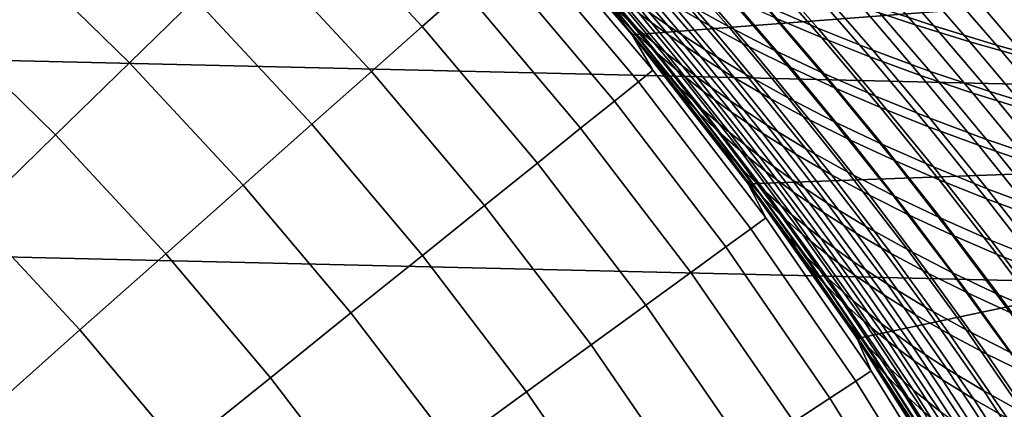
# Model space of a CAD drawing. Header units: metres. Extents: x -28 to 70, y -212 to 27.
# Tile 147 of 220: x 13.51 to 19.13, y 11.82 to 14.04. Entities that reach past the tile are written whole.
import ezdxf

# ---------------------------------------------------------------- set-up
doc = ezdxf.new("R2010")
doc.units = ezdxf.units.M
doc.layers.add('solid_10_261_012_XXX', color=7, linetype='CONTINUOUS')

msp = doc.modelspace()

# ---------------------------------------------------------------- linework, layer by layer
at = {"layer": 'solid_10_261_012_XXX'}
for points in [[(-22.547155, 15.744069, -5), (23.260418, 14.669795, -5), (23.922382, 13.563541, -5), (-23.260418, 14.669795, -5)], [(22.137018, 15.458085), (16.30092, 14.7743), (17.006237, 13.956643), (22.837248, 14.403475)], [(16.044596, 14.214271, 149.622192), (15.339119, 14.97284, 149.622192), (15.112014, 14.751159, 151.246353), (15.807045, 14.003819, 151.246353)], [(14.509107, 14.162647, 154.446289), (13.807918, 14.847093, 154.446289), (13.451336, 14.463675, 156.016159), (14.134417, 13.796906, 156.016159)], [(15.807045, 14.003819, 151.246353), (15.112014, 14.751159, 151.246353), (14.835173, 14.480927, 152.855377), (15.517471, 13.74728, 152.855377)], [(17.154375, 13.774158, 89.298386), (17.006237, 13.956643), (16.30092, 14.7743), (16.930479, 14.048449, 89.518318)], [(16.300924, 14.774297, 143.052673), (16.441196, 14.565629, 144.688995), (17.125711, 13.75429, 144.688995), (17.006229, 13.956653, 143.052673)], [(16.714348, 14.304914, 138.267883), (16.485523, 14.568031, 138.034195), (16.300924, 14.774297, 143.052673), (17.006229, 13.956653, 143.052673)], [(-23.260418, 14.669795, -5), (23.922382, 13.563541, -5), (24.531904, 12.427213, -5), (-23.922382, 13.563541, -5)], [(17.125711, 13.75429, 144.688995), (16.441196, 14.565629, 144.688995), (16.361963, 14.495435, 146.340485), (17.04318, 13.688005, 146.340485)], [(17.002138, 13.987727, 137.621353), (16.622597, 14.435008, 137.234085), (16.506197, 14.549786, 137.593674), (16.891697, 14.100828, 137.986633)], [(16.895914, 14.120011, 90.579025), (16.519053, 14.557123, 90.967857), (16.668734, 14.423223, 91.362732), (17.039555, 13.987735, 90.980125)], [(17.014774, 14.148259, 92.151505), (16.653528, 14.561332, 92.536728), (16.855543, 14.420643, 92.921799), (17.211548, 14.009061, 92.542595)], [(16.883144, 14.533219, 134.317612), (17.23864, 14.129622, 134.705811), (17.450542, 14.007586, 134.361343), (17.099154, 14.410295, 133.978104)], [(17.307169, 14.140508, 93.678925), (16.960545, 14.532309, 94.060143), (17.214725, 14.393563, 94.423744), (17.556822, 14.00269, 94.048256)], [(14.134417, 13.796906, 156.016159), (13.451336, 14.463675, 156.016159), (13.049141, 14.031211, 157.562057), (13.711798, 13.384377, 157.562057)], [(15.517471, 13.74728, 152.855377), (14.835173, 14.480927, 152.855377), (14.509107, 14.162647, 154.446289), (15.176408, 13.445125, 154.446289)], [(17.04318, 13.688005, 146.340485), (16.361963, 14.495435, 146.340485), (16.229681, 14.378243, 147.985901), (16.90539, 13.577342, 147.985901)], [(16.681395, 14.500382, 135.761795), (17.048409, 14.076257, 136.149368), (17.216312, 13.954138, 135.789337), (16.854164, 14.3767, 135.407074)], [(17.768606, 14.123818, 95.126663), (17.435822, 14.498355, 95.503815), (17.738796, 14.368407, 95.835258), (18.067726, 13.993976, 95.463425)], [(17.986942, 14.491438, 131.32164), (18.321007, 14.113131, 131.711823), (18.623648, 14.012142, 131.432907), (18.29199, 14.391823, 131.046204)], [(18.386837, 14.121936, 96.463173), (18.066732, 14.48406, 96.837494), (18.4144, 14.369575, 97.126724), (18.731323, 14.006589, 96.757118)], [(16.622597, 14.435008, 137.234085), (17.002138, 13.987727, 137.621353), (17.125553, 13.871911, 137.254486), (16.75168, 14.317374, 136.872787)], [(17.039555, 13.987735, 90.980125), (16.668734, 14.423223, 91.362732), (16.833904, 14.286624, 91.757751), (17.199013, 13.852892, 91.381195)], [(17.211548, 14.009061, 92.542595), (16.855543, 14.420643, 92.921799), (17.073364, 14.280056, 93.302994), (17.424429, 13.869962, 92.929619)], [(22.837248, 14.403475), (17.006237, 13.956643), (17.670559, 13.105393), (23.487257, 13.317237)], [(17.099154, 14.410295, 133.978104), (17.450542, 14.007586, 134.361343), (17.675402, 13.88723, 134.022324), (17.327871, 14.289124, 133.643845)], [(17.480709, 14.441236, 132.609573), (17.822521, 14.053761, 132.994965), (18.087997, 13.940429, 132.682297), (17.749313, 14.328117, 132.301117)], [(16.90539, 13.577342, 147.985901), (16.229681, 14.378243, 147.985901), (16.044596, 14.214271, 149.622192), (16.712599, 13.422503, 149.622192)], [(16.854164, 14.3767, 135.407074), (17.216312, 13.954138, 135.789337), (17.397413, 13.831886, 135.431839), (17.039869, 14.252878, 135.054733)], [(17.556822, 14.00269, 94.048256), (17.214725, 14.393563, 94.423744), (17.484177, 14.257207, 94.779678), (17.822031, 13.867168, 94.409698)], [(18.067726, 13.993976, 95.463425), (17.738796, 14.368407, 95.835258), (18.055899, 14.242737, 96.155464), (18.381245, 13.86826, 95.788666)], [(18.29199, 14.391823, 131.046204), (18.623648, 14.012142, 131.432907), (18.937149, 13.91602, 131.165695), (18.607676, 14.297229, 130.782196)], [(18.731323, 14.006589, 96.757118), (18.4144, 14.369575, 97.126724), (18.77492, 14.261116, 97.401436), (19.088934, 13.897092, 97.036186)], [(16.767889, 14.248824, 90.179321), (17.147951, 13.789761, 89.800148), (16.930479, 14.048449, 89.518318), (16.704405, 14.316525, 89.74469)], [(16.938425, 14.038866, 138.492035), (16.714348, 14.304914, 138.267883), (17.006229, 13.956653, 143.052673)], [(16.891697, 14.100828, 137.986633), (16.714348, 14.304914, 138.267883), (16.938425, 14.038866, 138.492035)], [(16.75168, 14.317374, 136.872787), (17.125553, 13.871911, 137.254486), (17.262068, 13.754031, 136.887131), (16.893576, 14.197563, 136.51088)], [(17.749313, 14.328117, 132.301117), (18.087997, 13.940429, 132.682297), (18.365273, 13.83057, 132.378754), (18.029488, 14.218602, 132.001541)], [(18.607676, 14.297229, 130.782196), (18.937149, 13.91602, 131.165695), (19.261124, 13.824965, 130.91095), (18.933609, 14.207854, 130.53035)], [(16.895914, 14.120011, 90.579025), (17.269703, 13.662699, 90.205948), (17.147951, 13.789761, 89.800148), (16.767889, 14.248824, 90.179321)], [(17.199013, 13.852892, 91.381195), (16.833904, 14.286624, 91.757751), (17.014774, 14.148259, 92.151505), (17.374489, 13.716377, 91.78083)], [(17.039869, 14.252878, 135.054733), (17.397413, 13.831886, 135.431839), (17.591841, 13.710183, 135.077911), (17.23864, 14.129622, 134.705811)], [(17.424429, 13.869962, 92.929619), (17.073364, 14.280056, 93.302994), (17.307169, 14.140508, 93.678925), (17.653593, 13.731866, 93.311165)], [(17.327871, 14.289124, 133.643845), (17.675402, 13.88723, 134.022324), (17.912981, 13.768971, 133.689713), (17.569069, 14.170135, 133.315811)], [(17.822031, 13.867168, 94.409698), (17.484177, 14.257207, 94.779678), (17.768606, 14.123818, 95.126663), (18.102497, 13.734502, 94.761955)], [(18.381245, 13.86826, 95.788666), (18.055899, 14.242737, 96.155464), (18.386837, 14.121936, 96.463173), (18.708872, 13.747251, 96.101105)], [(19.088934, 13.897092, 97.036186), (18.77492, 14.261116, 97.401436), (19.147745, 14.158888, 97.660667), (19.459126, 13.793653, 97.299416)], [(16.712599, 13.422503, 149.622192), (16.044596, 14.214271, 149.622192), (15.807045, 14.003819, 151.246353), (16.465158, 13.223775, 151.246353)], [(16.893576, 14.197563, 136.51088), (17.262068, 13.754031, 136.887131), (17.411802, 13.634744, 136.520325), (17.048409, 14.076257, 136.149368)], [(18.029488, 14.218602, 132.001541), (18.365273, 13.83057, 132.378754), (18.654116, 13.724613, 132.085297), (18.321007, 14.113131, 131.711823)], [(18.933609, 14.207854, 130.53035), (19.261124, 13.824965, 130.91095), (19.595163, 13.739137, 130.669418), (19.269384, 14.123857, 130.291397)], [(15.176408, 13.445125, 154.446289), (14.509107, 14.162647, 154.446289), (14.134417, 13.796906, 156.016159), (14.784487, 13.097912, 156.016159)], [(17.374489, 13.716377, 91.78083), (17.014774, 14.148259, 92.151505), (17.211548, 14.009061, 92.542595), (17.566185, 13.579086, 92.177612)], [(17.23864, 14.129622, 134.705811), (17.591841, 13.710183, 135.077911), (17.799658, 13.589661, 134.728607), (17.450542, 14.007586, 134.361343)], [(17.653593, 13.731866, 93.311165), (17.307169, 14.140508, 93.678925), (17.556822, 14.00269, 94.048256), (17.898899, 13.595443, 93.685913)], [(17.569069, 14.170135, 133.315811), (17.912981, 13.768971, 133.689713), (18.163052, 13.653227, 133.364502), (17.822521, 14.053761, 132.994965)], [(18.102497, 13.734502, 94.761955), (17.768606, 14.123818, 95.126663), (18.067726, 13.993976, 95.463425), (18.397926, 13.605254, 95.103714)], [(18.708872, 13.747251, 96.101105), (18.386837, 14.121936, 96.463173), (18.731323, 14.006589, 96.757118), (19.050308, 13.631518, 96.399467)], [(17.272011, 13.633057, 138.36203), (16.891697, 14.100828, 137.986633), (16.938425, 14.038866, 138.492035), (17.159761, 13.767447, 138.709015)], [(17.376528, 13.521996, 137.991211), (17.002138, 13.987727, 137.621353), (16.891697, 14.100828, 137.986633), (17.272011, 13.633057, 138.36203)], [(17.269703, 13.662699, 90.205948), (16.895914, 14.120011, 90.579025), (17.039555, 13.987735, 90.980125), (17.407425, 13.532379, 90.612968)], [(17.048409, 14.076257, 136.149368), (17.411802, 13.634744, 136.520325), (17.574886, 13.5147, 136.155136), (17.216312, 13.954138, 135.789337)], [(18.321007, 14.113131, 131.711823), (18.654116, 13.724613, 132.085297), (18.9543, 13.622989, 131.802902), (18.623648, 14.012142, 131.432907)], [(13.711798, 13.384377, 157.562057), (13.049141, 14.031211, 157.562057), (12.602075, 13.550498, 159.081161), (13.242028, 12.925826, 159.081161)], [(17.147951, 13.789761, 89.800148), (17.154375, 13.774158, 89.298386), (16.930479, 14.048449, 89.518318)], [(17.159761, 13.767447, 138.709015), (16.938425, 14.038866, 138.492035), (17.006229, 13.956653, 143.052673)], [(17.822521, 14.053761, 132.994965), (18.163052, 13.653227, 133.364502), (18.425377, 13.540414, 133.047668), (18.087997, 13.940429, 132.682297)], [(18.623648, 14.012142, 131.432907), (18.9543, 13.622989, 131.802902), (19.265562, 13.526072, 131.532501), (18.937149, 13.91602, 131.165695)], [(16.465158, 13.223775, 151.246353), (15.807045, 14.003819, 151.246353), (15.517471, 13.74728, 152.855377), (16.163528, 12.981524, 152.855377)], [(17.002138, 13.987727, 137.621353), (17.376528, 13.521996, 137.991211), (17.494329, 13.408393, 137.618958), (17.125553, 13.871911, 137.254486)], [(17.006229, 13.956653, 143.052673), (17.125711, 13.75429, 144.688995), (17.770229, 12.910827, 144.688995), (17.670567, 13.105385, 143.052673)], [(17.378607, 13.490146, 138.919296), (17.159761, 13.767447, 138.709015), (17.006229, 13.956653, 143.052673), (17.670567, 13.105385, 143.052673)], [(17.811888, 12.912655, 88.677055), (17.670559, 13.105393), (17.006237, 13.956643), (17.595301, 13.206264, 88.877594)], [(17.376072, 13.49341, 89.084717), (17.595301, 13.206264, 88.877594), (17.006237, 13.956643)], [(17.154375, 13.774158, 89.298386), (17.376072, 13.49341, 89.084717), (17.006237, 13.956643)], [(17.407425, 13.532379, 90.612968), (17.039555, 13.987735, 90.980125), (17.199013, 13.852892, 91.381195), (17.56131, 13.399657, 91.019783)], [(17.566185, 13.579086, 92.177612), (17.211548, 14.009061, 92.542595), (17.424429, 13.869962, 92.929619), (17.774302, 13.441916, 92.570129)], [(17.216312, 13.954138, 135.789337), (17.574886, 13.5147, 136.155136), (17.751442, 13.394554, 135.792648), (17.397413, 13.831886, 135.431839)], [(17.450542, 14.007586, 134.361343), (17.799658, 13.589661, 134.728607), (18.020681, 13.470761, 134.384933), (17.675402, 13.88723, 134.022324)], [(17.898899, 13.595443, 93.685913), (17.556822, 14.00269, 94.048256), (17.822031, 13.867168, 94.409698), (18.160046, 13.461235, 94.052536)], [(18.397926, 13.605254, 95.103714), (18.067726, 13.993976, 95.463425), (18.381245, 13.86826, 95.788666), (18.708021, 13.479987, 95.433678)], [(19.050308, 13.631518, 96.399467), (18.731323, 14.006589, 96.757118), (19.088934, 13.897092, 97.036186), (19.405134, 13.521451, 96.682617)], [(18.087997, 13.940429, 132.682297), (18.425377, 13.540414, 133.047668), (18.699726, 13.430947, 132.740189), (18.365273, 13.83057, 132.378754)], [(18.937149, 13.91602, 131.165695), (19.265562, 13.526072, 131.532501), (19.587515, 13.43406, 131.274841), (19.261124, 13.824965, 130.91095)], [(19.405134, 13.521451, 96.682617), (19.088934, 13.897092, 97.036186), (19.459126, 13.793653, 97.299416), (19.772799, 13.417257, 96.949585)], [(17.125553, 13.871911, 137.254486), (17.494329, 13.408393, 137.618958), (17.625534, 13.292867, 137.246353), (17.262068, 13.754031, 136.887131)], [(17.56131, 13.399657, 91.019783), (17.199013, 13.852892, 91.381195), (17.374489, 13.716377, 91.78083), (17.731552, 13.265388, 91.424973)], [(17.774302, 13.441916, 92.570129), (17.424429, 13.869962, 92.929619), (17.653593, 13.731866, 93.311165), (17.999006, 13.305735, 92.95697)], [(17.675402, 13.88723, 134.022324), (18.020681, 13.470761, 134.384933), (18.254671, 13.353888, 134.047882), (17.912981, 13.768971, 133.689713)], [(18.160046, 13.461235, 94.052536), (17.822031, 13.867168, 94.409698), (18.102497, 13.734502, 94.761955), (18.436729, 13.329783, 94.409721)], [(18.708021, 13.479987, 95.433678), (18.381245, 13.86826, 95.788666), (18.708872, 13.747251, 96.101105), (19.032486, 13.359262, 95.750565)], [(14.784487, 13.097912, 156.016159), (14.134417, 13.796906, 156.016159), (13.711798, 13.384377, 157.562057), (14.34243, 12.706284, 157.562057)], [(17.147951, 13.789761, 89.800148), (17.522943, 13.310875, 89.437782), (17.376072, 13.49341, 89.084717), (17.154375, 13.774158, 89.298386)], [(17.269703, 13.662699, 90.205948), (17.638546, 13.185852, 89.849365), (17.522943, 13.310875, 89.437782), (17.147951, 13.789761, 89.800148)], [(17.397413, 13.831886, 135.431839), (17.751442, 13.394554, 135.792648), (17.941593, 13.27496, 135.433899), (17.591841, 13.710183, 135.077911)], [(18.365273, 13.83057, 132.378754), (18.699726, 13.430947, 132.740189), (18.985867, 13.325246, 132.443054), (18.654116, 13.724613, 132.085297)], [(16.163528, 12.981524, 152.855377), (15.517471, 13.74728, 152.855377), (15.176408, 13.445125, 154.446289), (15.808265, 12.6962, 154.446289)], [(17.770229, 12.910827, 144.688995), (17.125711, 13.75429, 144.688995), (17.04318, 13.688005, 146.340485), (17.684591, 12.848608, 146.340485)], [(17.645609, 13.146808, 138.719421), (17.272011, 13.633057, 138.36203), (17.159761, 13.767447, 138.709015), (17.378607, 13.490146, 138.919296)], [(17.262068, 13.754031, 136.887131), (17.625534, 13.292867, 137.246353), (17.770258, 13.176043, 136.874466), (17.411802, 13.634744, 136.520325)], [(17.999006, 13.305735, 92.95697), (17.653593, 13.731866, 93.311165), (17.898899, 13.595443, 93.685913), (18.240152, 13.171185, 93.336792)], [(17.912981, 13.768971, 133.689713), (18.254671, 13.353888, 134.047882), (18.50139, 13.239438, 133.718414), (18.163052, 13.653227, 133.364502)], [(18.436729, 13.329783, 94.409721), (18.102497, 13.734502, 94.761955), (18.397926, 13.605254, 95.103714), (18.728647, 13.20163, 94.756165)], [(19.032486, 13.359262, 95.750565), (18.708872, 13.747251, 96.101105), (19.050308, 13.631518, 96.399467), (19.371017, 13.243634, 96.053055)], [(17.684591, 12.848608, 146.340485), (17.04318, 13.688005, 146.340485), (16.90539, 13.577342, 147.985901), (17.541616, 12.74473, 147.985901)], [(17.731552, 13.265388, 91.424973), (17.374489, 13.716377, 91.78083), (17.566185, 13.579086, 92.177612), (17.918346, 13.130426, 91.82711)], [(17.591841, 13.710183, 135.077911), (17.941593, 13.27496, 135.433899), (18.145399, 13.156521, 135.079956), (17.799658, 13.589661, 134.728607)], [(18.654116, 13.724613, 132.085297), (18.985867, 13.325246, 132.443054), (19.283564, 13.223724, 132.157211), (18.9543, 13.622989, 131.802902)], [(17.638546, 13.185852, 89.849365), (17.269703, 13.662699, 90.205948), (17.407425, 13.532379, 90.612968), (17.770496, 13.05781, 90.261978)], [(17.744287, 13.038127, 138.343307), (17.376528, 13.521996, 137.991211), (17.272011, 13.633057, 138.36203), (17.645609, 13.146808, 138.719421)], [(17.411802, 13.634744, 136.520325), (17.770258, 13.176043, 136.874466), (17.928623, 13.058542, 136.504364), (17.574886, 13.5147, 136.155136)], [(18.163052, 13.653227, 133.364502), (18.50139, 13.239438, 133.718414), (18.760597, 13.127816, 133.397537), (18.425377, 13.540414, 133.047668)], [(18.9543, 13.622989, 131.802902), (19.283564, 13.223724, 132.157211), (19.59255, 13.126748, 131.883636), (19.265562, 13.526072, 131.532501)], [(19.371017, 13.243634, 96.053055), (19.050308, 13.631518, 96.399467), (19.405134, 13.521451, 96.682617), (19.723186, 13.133481, 96.340034)], [(-23.922382, 13.563541, -5), (24.531904, 12.427213, -5), (25.087387, 11.263793, -5), (-24.531904, 12.427213, -5)], [(17.541616, 12.74473, 147.985901), (16.90539, 13.577342, 147.985901), (16.712599, 13.422503, 149.622192), (17.341568, 12.599386, 149.622192)], [(17.918346, 13.130426, 91.82711), (17.566185, 13.579086, 92.177612), (17.774302, 13.441916, 92.570129), (18.121883, 12.995628, 92.224785)], [(17.799658, 13.589661, 134.728607), (18.145399, 13.156521, 135.079956), (18.362667, 13.039662, 134.731812), (18.020681, 13.470761, 134.384933)], [(18.240152, 13.171185, 93.336792), (17.898899, 13.595443, 93.685913), (18.160046, 13.461235, 94.052536), (18.497429, 13.038783, 93.70826)], [(18.728647, 13.20163, 94.756165), (18.397926, 13.605254, 95.103714), (18.708021, 13.479987, 95.433678), (19.035494, 13.077314, 95.090561)], [(17.376528, 13.521996, 137.991211), (17.744287, 13.038127, 138.343307), (17.856583, 12.927098, 137.965912), (17.494329, 13.408393, 137.618958)], [(17.770496, 13.05781, 90.261978), (17.407425, 13.532379, 90.612968), (17.56131, 13.399657, 91.019783), (17.918978, 12.927558, 90.674202)], [(17.574886, 13.5147, 136.155136), (17.928623, 13.058542, 136.504364), (18.100744, 12.940989, 136.1371), (17.751442, 13.394554, 135.792648)], [(18.425377, 13.540414, 133.047668), (18.760597, 13.127816, 133.397537), (19.032053, 13.019421, 133.086243), (18.699726, 13.430947, 132.740189)], [(17.890867, 12.812982, 89.093056), (17.595301, 13.206264, 88.877594), (17.376072, 13.49341, 89.084717), (17.522943, 13.310875, 89.437782)], [(17.59543, 13.20609, 139.123596), (17.378607, 13.490146, 138.919296), (17.670567, 13.105385, 143.052673)], [(17.645609, 13.146808, 138.719421), (17.378607, 13.490146, 138.919296), (17.59543, 13.20609, 139.123596)], [(18.020681, 13.470761, 134.384933), (18.362667, 13.039662, 134.731812), (18.593155, 12.924767, 134.390472), (18.254671, 13.353888, 134.047882)], [(18.497429, 13.038783, 93.70826), (18.160046, 13.461235, 94.052536), (18.436729, 13.329783, 94.409721), (18.770523, 12.909047, 94.070061)], [(19.035494, 13.077314, 95.090561), (18.708021, 13.479987, 95.433678), (19.032486, 13.359262, 95.750565), (19.356966, 12.957378, 95.411583)], [(15.808265, 12.6962, 154.446289), (15.176408, 13.445125, 154.446289), (14.784487, 13.097912, 156.016159), (15.400025, 12.368328, 156.016159)], [(17.341568, 12.599386, 149.622192), (16.712599, 13.422503, 149.622192), (16.465158, 13.223775, 151.246353), (17.084816, 12.412845, 151.246353)], [(17.494329, 13.408393, 137.618958), (17.856583, 12.927098, 137.965912), (17.982601, 12.814311, 137.588333), (17.625534, 13.292867, 137.246353)], [(17.918978, 12.927558, 90.674202), (17.56131, 13.399657, 91.019783), (17.731552, 13.265388, 91.424973), (18.084175, 12.795909, 91.084595)], [(17.751442, 13.394554, 135.792648), (18.100744, 12.940989, 136.1371), (18.286741, 12.824004, 135.773773), (17.941593, 13.27496, 135.433899)], [(18.121883, 12.995628, 92.224785), (17.774302, 13.441916, 92.570129), (17.999006, 13.305735, 92.95697), (18.342325, 12.861823, 92.616577)], [(18.699726, 13.430947, 132.740189), (19.032053, 13.019421, 133.086243), (19.315519, 12.914654, 132.785507), (18.985867, 13.325246, 132.443054)], [(14.34243, 12.706284, 157.562057), (13.711798, 13.384377, 157.562057), (13.242028, 12.925826, 159.081161), (13.851055, 12.270964, 159.081161)], [(18.254671, 13.353888, 134.047882), (18.593155, 12.924767, 134.390472), (18.836609, 12.812219, 134.056931), (18.50139, 13.239438, 133.718414)], [(19.356966, 12.957378, 95.411583), (19.032486, 13.359262, 95.750565), (19.371017, 13.243634, 96.053055), (19.692753, 12.842357, 95.717941)], [(17.638546, 13.185852, 89.849365), (18.000469, 12.690278, 89.510086), (17.890867, 12.812982, 89.093056), (17.522943, 13.310875, 89.437782)], [(17.625534, 13.292867, 137.246353), (17.982601, 12.814311, 137.588333), (18.122456, 12.700355, 137.211624), (17.770258, 13.176043, 136.874466)], [(23.487257, 13.317237), (17.670559, 13.105393), (18.292339, 12.222533)], [(18.342325, 12.861823, 92.616577), (17.999006, 13.305735, 92.95697), (18.240152, 13.171185, 93.336792), (18.579515, 12.729621, 93.001122)], [(23.487257, 13.317237), (18.292339, 12.222533), (18.870022, 11.310272), (24.085646, 12.201707)], [(18.770523, 12.909047, 94.070061), (18.436729, 13.329783, 94.409721), (18.728647, 13.20163, 94.756165), (19.059122, 12.782495, 94.420876)], [(18.985867, 13.325246, 132.443054), (19.315519, 12.914654, 132.785507), (19.610754, 12.813915, 132.496323), (19.283564, 13.223724, 132.157211)], [(17.084816, 12.412845, 151.246353), (16.465158, 13.223775, 151.246353), (16.163528, 12.981524, 152.855377), (16.771833, 12.185451, 152.855377)], [(18.084175, 12.795909, 91.084595), (17.731552, 13.265388, 91.424973), (17.918346, 13.130426, 91.82711), (18.26627, 12.663672, 91.491737)], [(17.941593, 13.27496, 135.433899), (18.286741, 12.824004, 135.773773), (18.486666, 12.708165, 135.415421), (18.145399, 13.156521, 135.079956)], [(18.50139, 13.239438, 133.718414), (18.836609, 12.812219, 134.056931), (19.092787, 12.702397, 133.732178), (18.760597, 13.127816, 133.397537)], [(17.890867, 12.812982, 89.093056), (17.811888, 12.912655, 88.677055), (17.595301, 13.206264, 88.877594)], [(17.81012, 12.915093, 139.321976), (17.59543, 13.20609, 139.123596), (17.670567, 13.105385, 143.052673)], [(18.010963, 12.642414, 139.058395), (17.645609, 13.146808, 138.719421), (17.59543, 13.20609, 139.123596), (17.81012, 12.915093, 139.321976)], [(18.000469, 12.690278, 89.510086), (17.638546, 13.185852, 89.849365), (17.770496, 13.05781, 90.261978), (18.126823, 12.564817, 89.927948)], [(17.770258, 13.176043, 136.874466), (18.122456, 12.700355, 137.211624), (18.276257, 12.58582, 136.836884), (17.928623, 13.058542, 136.504364)], [(18.579515, 12.729621, 93.001122), (18.240152, 13.171185, 93.336792), (18.497429, 13.038783, 93.70826), (18.833132, 12.599514, 93.377106)], [(19.059122, 12.782495, 94.420876), (18.728647, 13.20163, 94.756165), (19.035494, 13.077314, 95.090561), (19.362911, 12.659645, 94.759384)], [(18.103943, 12.536426, 138.677261), (17.744287, 13.038127, 138.343307), (17.645609, 13.146808, 138.719421), (18.010963, 12.642414, 139.058395)], [(18.26627, 12.663672, 91.491737), (17.918346, 13.130426, 91.82711), (18.121883, 12.995628, 92.224785), (18.465446, 12.53166, 91.894203)], [(18.145399, 13.156521, 135.079956), (18.486666, 12.708165, 135.415421), (18.700317, 12.593875, 135.063049), (18.362667, 13.039662, 134.731812)], [(18.760597, 13.127816, 133.397537), (19.092787, 12.702397, 133.732178), (19.361439, 12.595689, 133.417221), (19.032053, 13.019421, 133.086243)], [(15.400025, 12.368328, 156.016159), (14.784487, 13.097912, 156.016159), (14.34243, 12.706284, 157.562057), (14.939565, 11.998515, 157.562057)], [(18.440561, 11.997737, 88.113838), (18.292339, 12.222533), (17.670559, 13.105393), (18.234913, 12.308045, 88.295181)], [(18.025158, 12.613234, 88.482918), (18.234913, 12.308045, 88.295181), (17.670559, 13.105393)], [(17.811888, 12.912655, 88.677055), (18.025158, 12.613234, 88.482918), (17.670559, 13.105393)], [(17.670567, 13.105385, 143.052673), (17.770229, 12.910827, 144.688995), (18.373243, 12.03721, 144.688995), (18.292332, 12.222545, 143.052673)], [(18.022533, 12.616984, 139.514862), (17.81012, 12.915093, 139.321976), (17.670567, 13.105385, 143.052673), (18.292332, 12.222545, 143.052673)], [(18.126823, 12.564817, 89.927948), (17.770496, 13.05781, 90.261978), (17.918978, 12.927558, 90.674202), (18.2701, 12.437364, 90.3452)], [(17.928623, 13.058542, 136.504364), (18.276257, 12.58582, 136.836884), (18.444111, 12.471296, 136.465149), (18.100744, 12.940989, 136.1371)], [(19.362911, 12.659645, 94.759384), (19.035494, 13.077314, 95.090561), (19.356966, 12.957378, 95.411583), (19.68158, 12.541014, 95.084259)], [(17.744287, 13.038127, 138.343307), (18.103943, 12.536426, 138.677261), (18.210888, 12.428305, 138.295044), (17.856583, 12.927098, 137.965912)], [(18.362667, 13.039662, 134.731812), (18.700317, 12.593875, 135.063049), (18.927441, 12.481496, 134.717667), (18.593155, 12.924767, 134.390472)], [(18.833132, 12.599514, 93.377106), (18.497429, 13.038783, 93.70826), (18.770523, 12.909047, 94.070061), (19.10285, 12.471992, 93.743187)], [(19.032053, 13.019421, 133.086243), (19.361439, 12.595689, 133.417221), (19.642317, 12.492475, 133.113037), (19.315519, 12.914654, 132.785507)], [(16.771833, 12.185451, 152.855377), (16.163528, 12.981524, 152.855377), (15.808265, 12.6962, 154.446289), (16.4032, 11.917623, 154.446289)], [(18.100744, 12.940989, 136.1371), (18.444111, 12.471296, 136.465149), (18.626133, 12.357373, 136.097519), (18.286741, 12.824004, 135.773773)], [(18.465446, 12.53166, 91.894203), (18.121883, 12.995628, 92.224785), (18.342325, 12.861823, 92.616577), (18.681854, 12.400661, 92.290573)], [(13.851055, 12.270964, 159.081161), (13.242028, 12.925826, 159.081161), (12.725978, 12.422098, 160.570648), (13.311271, 11.792756, 160.570648)], [(18.373243, 12.03721, 144.688995), (17.770229, 12.910827, 144.688995), (17.684591, 12.848608, 146.340485), (18.284698, 11.979201, 146.340485)], [(18.010963, 12.642414, 139.058395), (17.81012, 12.915093, 139.321976), (18.022533, 12.616984, 139.514862)], [(17.890867, 12.812982, 89.093056), (18.249817, 12.296889, 88.766693), (18.025158, 12.613234, 88.482918), (17.811888, 12.912655, 88.677055)], [(17.856583, 12.927098, 137.965912), (18.210888, 12.428305, 138.295044), (18.331902, 12.318604, 137.912796), (17.982601, 12.814311, 137.588333)], [(18.2701, 12.437364, 90.3452), (17.918978, 12.927558, 90.674202), (18.084175, 12.795909, 91.084595), (18.430468, 12.308682, 90.760414)], [(18.593155, 12.924767, 134.390472), (18.927441, 12.481496, 134.717667), (19.167776, 12.37139, 134.38028), (18.836609, 12.812219, 134.056931)], [(19.10285, 12.471992, 93.743187), (18.770523, 12.909047, 94.070061), (19.059122, 12.782495, 94.420876), (19.388344, 12.347548, 94.098045)], [(18.284698, 11.979201, 146.340485), (17.684591, 12.848608, 146.340485), (17.541616, 12.74473, 147.985901), (18.136873, 11.882353, 147.985901)], [(18.681854, 12.400661, 92.290573), (18.342325, 12.861823, 92.616577), (18.579515, 12.729621, 93.001122), (18.915325, 12.27125, 92.679489)], [(18.000469, 12.690278, 89.510086), (18.353588, 12.176783, 89.18882), (18.249817, 12.296889, 88.766693), (17.890867, 12.812982, 89.093056)], [(17.982601, 12.814311, 137.588333), (18.331902, 12.318604, 137.912796), (18.467079, 12.207882, 137.531616), (18.122456, 12.700355, 137.211624)], [(18.430468, 12.308682, 90.760414), (18.084175, 12.795909, 91.084595), (18.26627, 12.663672, 91.491737), (18.608099, 12.179539, 91.172173)], [(18.286741, 12.824004, 135.773773), (18.626133, 12.357373, 136.097519), (18.822361, 12.244596, 135.735031), (18.486666, 12.708165, 135.415421)], [(18.836609, 12.812219, 134.056931), (19.167776, 12.37139, 134.38028), (19.42107, 12.263922, 134.05188), (19.092787, 12.702397, 133.732178)], [(19.388344, 12.347548, 94.098045), (19.059122, 12.782495, 94.420876), (19.362911, 12.659645, 94.759384), (19.689293, 12.226672, 94.440353)], [(18.136873, 11.882353, 147.985901), (17.541616, 12.74473, 147.985901), (17.341568, 12.599386, 149.622192), (17.930037, 11.746843, 149.622192)], [(18.915325, 12.27125, 92.679489), (18.579515, 12.729621, 93.001122), (18.833132, 12.599514, 93.377106), (19.165524, 12.143889, 93.059608)], [(14.939565, 11.998515, 157.562057), (14.34243, 12.706284, 157.562057), (13.851055, 12.270964, 159.081161), (14.427732, 11.587443, 159.081161)], [(16.4032, 11.917623, 154.446289), (15.808265, 12.6962, 154.446289), (15.400025, 12.368328, 156.016159), (15.979598, 11.609858, 156.016159)], [(18.353588, 12.176783, 89.18882), (18.000469, 12.690278, 89.510086), (18.126823, 12.564817, 89.927948), (18.474541, 12.054202, 89.611542)], [(18.122456, 12.700355, 137.211624), (18.467079, 12.207882, 137.531616), (18.616524, 12.09669, 137.152557), (18.276257, 12.58582, 136.836884)], [(18.608099, 12.179539, 91.172173), (18.26627, 12.663672, 91.491737), (18.465446, 12.53166, 91.894203), (18.803165, 12.050695, 91.579041)], [(18.486666, 12.708165, 135.415421), (18.822361, 12.244596, 135.735031), (19.032587, 12.133343, 135.378738), (18.700317, 12.593875, 135.063049)], [(19.092787, 12.702397, 133.732178), (19.42107, 12.263922, 134.05188), (19.687065, 12.159452, 133.733459), (19.361439, 12.595689, 133.417221)], [(18.36659, 12.120274, 139.378571), (18.010963, 12.642414, 139.058395), (18.022533, 12.616984, 139.514862), (18.232416, 12.311742, 139.702255)], [(18.454054, 12.017268, 138.992783), (18.103943, 12.536426, 138.677261), (18.010963, 12.642414, 139.058395), (18.36659, 12.120274, 139.378571)], [(18.232416, 12.311742, 139.702255), (18.022533, 12.616984, 139.514862), (18.292332, 12.222545, 143.052673)], [(18.249817, 12.296889, 88.766693), (18.234913, 12.308045, 88.295181), (18.025158, 12.613234, 88.482918)], [(17.930037, 11.746843, 149.622192), (17.341568, 12.599386, 149.622192), (17.084816, 12.412845, 151.246353), (17.664572, 11.572925, 151.246353)], [(18.474541, 12.054202, 89.611542), (18.126823, 12.564817, 89.927948), (18.2701, 12.437364, 90.3452), (18.612833, 11.929864, 90.03344)], [(18.276257, 12.58582, 136.836884), (18.616524, 12.09669, 137.152557), (18.780334, 11.985584, 136.776703), (18.444111, 12.471296, 136.465149)], [(18.700317, 12.593875, 135.063049), (19.032587, 12.133343, 135.378738), (19.256544, 12.023957, 135.029602), (18.927441, 12.481496, 134.717667)], [(19.165524, 12.143889, 93.059608), (18.833132, 12.599514, 93.377106), (19.10285, 12.471992, 93.743187), (19.432114, 12.019044, 93.429619)], [(18.103943, 12.536426, 138.677261), (18.454054, 12.017268, 138.992783), (18.555859, 11.912358, 138.606079), (18.210888, 12.428305, 138.295044)], [(18.803165, 12.050695, 91.579041), (18.465446, 12.53166, 91.894203), (18.681854, 12.400661, 92.290573), (19.015802, 11.922895, 91.979607)], [(18.612833, 11.929864, 90.03344), (18.2701, 12.437364, 90.3452), (18.430468, 12.308682, 90.760414), (18.768616, 11.804482, 90.453087)], [(18.444111, 12.471296, 136.465149), (18.780334, 11.985584, 136.776703), (18.958611, 11.87512, 136.405121), (18.626133, 12.357373, 136.097519)], [(18.927441, 12.481496, 134.717667), (19.256544, 12.023957, 135.029602), (19.493963, 11.916779, 134.688644), (19.167776, 12.37139, 134.38028)], [(19.432114, 12.019044, 93.429619), (19.10285, 12.471992, 93.743187), (19.388344, 12.347548, 94.098045), (19.714758, 11.897175, 93.78817)], [(-24.531904, 12.427213, -5), (25.087387, 11.263793, -5), (25.587807, 10.075421, -5), (-25.087387, 11.263793, -5)], [(17.664572, 11.572925, 151.246353), (17.084816, 12.412845, 151.246353), (16.771833, 12.185451, 152.855377), (17.340969, 11.360917, 152.855377)], [(18.210888, 12.428305, 138.295044), (18.555859, 11.912358, 138.606079), (18.672089, 11.806061, 138.219559), (18.331902, 12.318604, 137.912796)], [(19.015802, 11.922895, 91.979607), (18.681854, 12.400661, 92.290573), (18.915325, 12.27125, 92.679489), (19.245827, 11.796679, 92.37249)], [(15.979598, 11.609858, 156.016159), (15.400025, 12.368328, 156.016159), (14.939565, 11.998515, 157.562057), (15.501807, 11.262722, 157.562057)], [(18.626133, 12.357373, 136.097519), (18.958611, 11.87512, 136.405121), (19.151384, 11.76581, 136.038864), (18.822361, 12.244596, 135.735031)], [(14.427732, 11.587443, 159.081161), (13.851055, 12.270964, 159.081161), (13.311271, 11.792756, 160.570648), (13.865474, 11.135873, 160.570648)], [(18.438969, 12.000186, 139.884033), (18.232416, 12.311742, 139.702255), (18.292332, 12.222545, 143.052673)], [(18.36659, 12.120274, 139.378571), (18.232416, 12.311742, 139.702255), (18.438969, 12.000186, 139.884033)], [(18.249817, 12.296889, 88.766693), (18.598444, 11.763369, 88.458801), (18.440561, 11.997737, 88.113838), (18.234913, 12.308045, 88.295181)], [(18.353588, 12.176783, 89.18882), (18.696541, 11.646187, 88.885674), (18.598444, 11.763369, 88.458801), (18.249817, 12.296889, 88.766693)], [(18.331902, 12.318604, 137.912796), (18.672089, 11.806061, 138.219559), (18.802834, 11.698896, 137.834274), (18.467079, 12.207882, 137.531616)], [(18.768616, 11.804482, 90.453087), (18.430468, 12.308682, 90.760414), (18.608099, 12.179539, 91.172173), (18.942045, 11.678776, 90.869049)], [(19.245827, 11.796679, 92.37249), (18.915325, 12.27125, 92.679489), (19.165524, 12.143889, 93.059608), (19.492889, 11.672481, 92.756378)], [(18.292332, 12.222545, 143.052673), (18.373243, 12.03721, 144.688995), (18.933346, 11.13548, 144.688995), (18.870029, 11.310261, 143.052673)], [(18.641874, 11.682487, 140.060089), (18.438969, 12.000186, 139.884033), (18.292332, 12.222545, 143.052673), (18.870029, 11.310261, 143.052673)], [(19.030067, 11.038865, 87.609276), (18.870022, 11.310272), (18.292339, 12.222533), (18.838455, 11.362774, 87.770752)], [(18.641932, 11.682396, 87.938919), (18.838455, 11.362774, 87.770752), (18.292339, 12.222533)], [(18.440561, 11.997737, 88.113838), (18.641932, 11.682396, 87.938919), (18.292339, 12.222533)], [(18.822361, 12.244596, 135.735031), (19.151384, 11.76581, 136.038864), (19.358433, 11.658009, 135.678986), (19.032587, 12.133343, 135.378738)], [(17.340969, 11.360917, 152.855377), (16.771833, 12.185451, 152.855377), (16.4032, 11.917623, 154.446289), (16.959826, 11.111212, 154.446289)], [(18.696541, 11.646187, 88.885674), (18.353588, 12.176783, 89.18882), (18.474541, 12.054202, 89.611542), (18.812277, 11.526827, 89.312904)], [(18.467079, 12.207882, 137.531616), (18.802834, 11.698896, 137.834274), (18.948179, 11.591382, 137.451294), (18.616524, 12.09669, 137.152557)], [(18.942045, 11.678776, 90.869049), (18.608099, 12.179539, 91.172173), (18.803165, 12.050695, 91.579041), (19.13328, 11.553458, 91.279915)], [(24.085646, 12.201707), (18.870022, 11.310272), (19.402271, 10.37072), (24.631083, 11.059376)], [(18.711273, 11.581148, 139.680008), (18.36659, 12.120274, 139.378571), (18.438969, 12.000186, 139.884033), (18.641874, 11.682487, 140.060089)], [(18.793427, 11.481408, 139.289902), (18.454054, 12.017268, 138.992783), (18.36659, 12.120274, 139.378571), (18.711273, 11.581148, 139.680008)], [(18.616524, 12.09669, 137.152557), (18.948179, 11.591382, 137.451294), (19.108215, 11.484038, 137.071701), (18.780334, 11.985584, 136.776703)], [(19.032587, 12.133343, 135.378738), (19.358433, 11.658009, 135.678986), (19.579477, 11.552035, 135.326447), (19.256544, 12.023957, 135.029602)], [(18.812277, 11.526827, 89.312904), (18.474541, 12.054202, 89.611542), (18.612833, 11.929864, 90.03344), (18.945789, 11.405956, 89.739082)], [(19.13328, 11.553458, 91.279915), (18.803165, 12.050695, 91.579041), (19.015802, 11.922895, 91.979607), (19.342434, 11.429225, 91.684258)], [(15.501807, 11.262722, 157.562057), (14.939565, 11.998515, 157.562057), (14.427732, 11.587443, 159.081161), (14.970713, 10.876859, 159.081161)], [(18.933346, 11.13548, 144.688995), (18.373243, 12.03721, 144.688995), (18.284698, 11.979201, 146.340485), (18.842102, 11.081817, 146.340485)], [(18.598444, 11.763369, 88.458801), (18.641932, 11.682396, 87.938919), (18.440561, 11.997737, 88.113838)], [(18.454054, 12.017268, 138.992783), (18.793427, 11.481408, 139.289902), (18.890312, 11.379997, 138.899109), (18.555859, 11.912358, 138.606079)], [(18.780334, 11.985584, 136.776703), (19.108215, 11.484038, 137.071701), (19.283028, 11.377382, 136.696579), (18.958611, 11.87512, 136.405121)], [(18.842102, 11.081817, 146.340485), (18.284698, 11.979201, 146.340485), (18.136873, 11.882353, 147.985901), (18.68977, 10.992223, 147.985901)], [(18.945789, 11.405956, 89.739082), (18.612833, 11.929864, 90.03344), (18.768616, 11.804482, 90.453087), (19.097214, 11.284239, 90.162788)], [(16.959826, 11.111212, 154.446289), (16.4032, 11.917623, 154.446289), (15.979598, 11.609858, 156.016159), (16.521849, 10.824271, 156.016159)], [(18.68977, 10.992223, 147.985901), (18.136873, 11.882353, 147.985901), (17.930037, 11.746843, 149.622192), (18.476627, 10.866865, 149.622192)], [(18.555859, 11.912358, 138.606079), (18.890312, 11.379997, 138.899109), (19.002001, 11.277399, 138.508667), (18.672089, 11.806061, 138.219559)], [(18.958611, 11.87512, 136.405121), (19.283028, 11.377382, 136.696579), (19.472635, 11.271894, 136.326965), (19.151384, 11.76581, 136.038864)], [(19.342434, 11.429225, 91.684258), (19.015802, 11.922895, 91.979607), (19.245827, 11.796679, 92.37249), (19.569313, 11.30658, 92.080711)]]:
    msp.add_3dface(points, dxfattribs=at)

doc.saveas('drawing.dxf')
